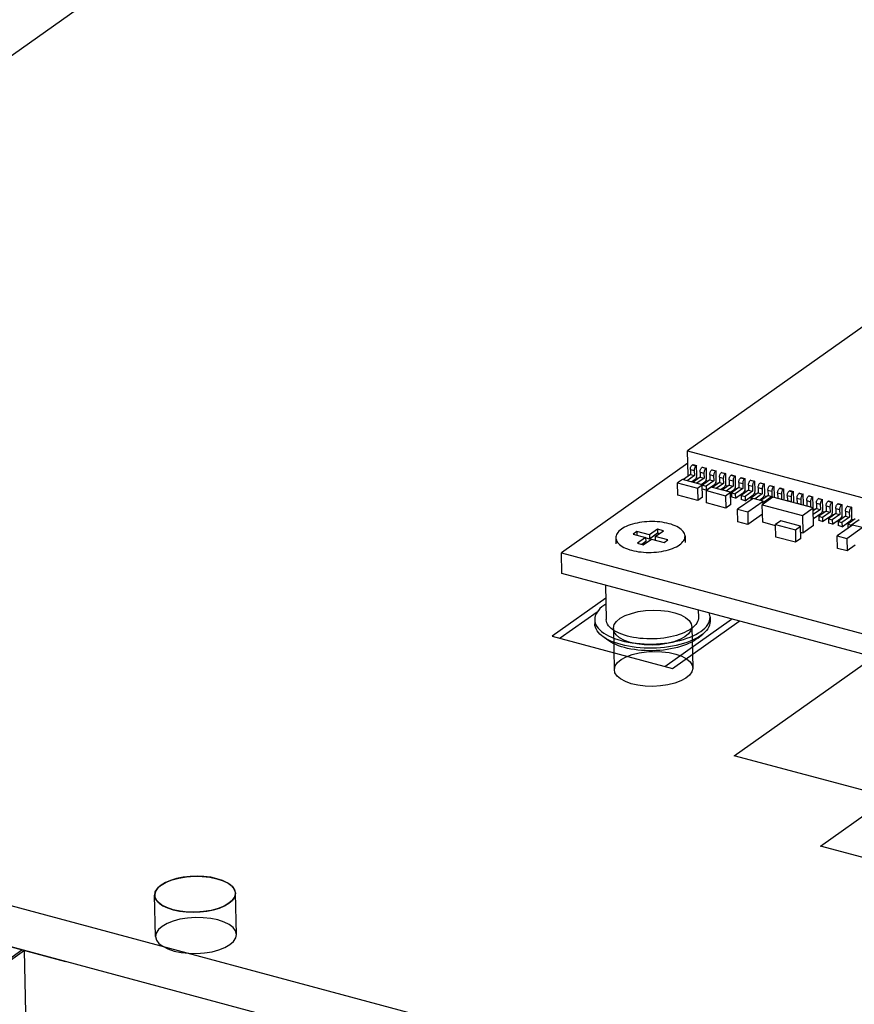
# Model space of a CAD drawing. Header units: millimetres. Extents: x 6 to 414, y 7 to 290.
# Tile 220 of 256: x 150.86 to 154.48, y 161.95 to 166.22. Entities that reach past the tile are written whole.
import ezdxf

# ---------------------------------------------------------------- set-up
doc = ezdxf.new("R2010")
doc.units = ezdxf.units.MM
doc.header["$LTSCALE"] = 23.1
doc.layers.get('0').update_dxf_attribs({"linetype": 'CONTINUOUS'})
doc.layers.add('AL-BASE_ES7632BT_22_2', color=7, linetype='CONTINUOUS')

msp = doc.modelspace()

# ---------------------------------------------------------------- linework, layer by layer
at = {"color": 7, "linetype": 'Continuous'}
for p, q in [((154.1712, 161.4757), (136.5292, 166.2097)), ((154.1755, 161.2967), (136.5334, 166.0307)), ((153.9561, 163.0259), (158.0754, 165.9475)), ((154.7513, 165.0546), (153.754, 164.3472)), ((153.754, 164.3472), (154.7705, 164.0745)), ((153.7565, 164.2398), (153.754, 164.3472)), ((153.7552, 164.2939), (153.207, 163.9051)), ((153.7657, 164.2668), (153.7825, 164.2623)), ((153.7657, 164.2668), (153.7663, 164.2444)), ((153.7763, 164.2879), (153.7735, 164.286)), ((153.7903, 164.2815), (153.7735, 164.286)), ((153.7763, 164.2879), (153.7931, 164.2834)), ((153.7825, 164.2623), (153.7831, 164.2399)), ((153.7931, 164.2834), (153.7903, 164.2815)), ((153.794, 164.2431), (153.7931, 164.2834)), ((153.8077, 164.2555), (153.8245, 164.251)), ((153.8077, 164.2555), (153.8083, 164.2331)), ((153.8183, 164.2766), (153.8155, 164.2747)), ((153.8324, 164.2702), (153.8155, 164.2747)), ((153.8183, 164.2766), (153.8351, 164.2721)), ((153.8351, 164.2721), (153.8324, 164.2702)), ((153.836, 164.2318), (153.8351, 164.2721)), ((153.8603, 164.2653), (153.8576, 164.2634)), ((153.8744, 164.2589), (153.8576, 164.2634)), ((153.8603, 164.2653), (153.8771, 164.2608)), ((153.8771, 164.2608), (153.8744, 164.2589)), ((153.878, 164.2205), (153.8771, 164.2608)), ((153.9023, 164.2541), (153.8996, 164.2521)), ((153.9023, 164.2541), (153.9191, 164.2496)), ((153.7314, 164.2236), (153.7102, 164.2086)), ((153.8174, 164.2005), (153.7314, 164.2236)), ((153.7663, 164.2444), (153.7355, 164.2225)), ((153.7831, 164.2399), (153.7523, 164.218)), ((153.7589, 164.2392), (153.7565, 164.2398)), ((153.7663, 164.2444), (153.7831, 164.2399)), ((153.7709, 164.213), (153.7862, 164.2239)), ((153.8083, 164.2331), (153.7775, 164.2113)), ((153.8009, 164.2279), (153.7907, 164.2306)), ((153.8251, 164.2286), (153.7943, 164.2068)), ((153.8083, 164.2331), (153.8251, 164.2286)), ((153.8129, 164.2018), (153.8282, 164.2126)), ((153.8503, 164.2218), (153.8178, 164.1988)), ((153.8245, 164.251), (153.8251, 164.2286)), ((153.8429, 164.2166), (153.8327, 164.2194)), ((153.8671, 164.2173), (153.8346, 164.1943)), ((153.8497, 164.2442), (153.8665, 164.2397)), ((153.8497, 164.2442), (153.8503, 164.2218)), ((153.8503, 164.2218), (153.8671, 164.2173)), ((153.8923, 164.2106), (153.8615, 164.1887)), ((153.8665, 164.2397), (153.8671, 164.2173)), ((153.8917, 164.233), (153.9085, 164.2284)), ((153.8917, 164.233), (153.8923, 164.2106)), ((153.8923, 164.2106), (153.9091, 164.2061)), ((153.9164, 164.2476), (153.8996, 164.2521)), ((153.9085, 164.2284), (153.9091, 164.2061)), ((153.9191, 164.2496), (153.9164, 164.2476)), ((153.92, 164.2093), (153.9191, 164.2496)), ((153.9338, 164.2217), (153.9506, 164.2172)), ((153.9338, 164.2217), (153.9343, 164.1993)), ((153.9443, 164.2428), (153.9416, 164.2409)), ((153.9584, 164.2364), (153.9416, 164.2409)), ((153.9443, 164.2428), (153.9611, 164.2383)), ((153.9506, 164.2172), (153.9511, 164.1948)), ((153.9611, 164.2383), (153.9584, 164.2364)), ((153.962, 164.198), (153.9611, 164.2383)), ((153.9758, 164.2104), (153.9926, 164.2059)), ((153.9758, 164.2104), (153.9763, 164.188)), ((153.9863, 164.2315), (153.9836, 164.2296)), ((154.0004, 164.2251), (153.9836, 164.2296)), ((153.9863, 164.2315), (154.0031, 164.227)), ((154.0031, 164.227), (154.0004, 164.2251)), ((154.004, 164.1867), (154.0031, 164.227)), ((154.0283, 164.2203), (154.0256, 164.2183)), ((154.0424, 164.2138), (154.0256, 164.2183)), ((154.0283, 164.2203), (154.0451, 164.2157)), ((154.0451, 164.2157), (154.0424, 164.2138)), ((154.046, 164.1755), (154.0451, 164.2157)), ((153.7102, 164.2086), (153.7962, 164.1855)), ((153.7114, 164.1549), (153.7102, 164.2086)), ((153.7962, 164.1855), (153.8174, 164.2005)), ((153.7962, 164.1855), (153.7975, 164.1318)), ((153.8187, 164.1468), (153.8174, 164.2005)), ((153.8178, 164.1988), (153.8346, 164.1943)), ((153.835, 164.1764), (153.8182, 164.1809)), ((153.8346, 164.1943), (153.835, 164.1764)), ((153.835, 164.1764), (153.8702, 164.2014)), ((153.8563, 164.1901), (153.8351, 164.1751)), ((153.8351, 164.1751), (153.918, 164.1528)), ((153.8364, 164.1213), (153.8351, 164.1751)), ((153.9392, 164.1679), (153.8563, 164.1901)), ((153.8849, 164.2054), (153.8747, 164.2081)), ((153.9091, 164.2061), (153.8783, 164.1842)), ((153.8969, 164.1792), (153.9122, 164.1901)), ((153.9343, 164.1993), (153.9035, 164.1775)), ((153.9269, 164.1941), (153.9167, 164.1968)), ((153.918, 164.1528), (153.9392, 164.1679)), ((153.9511, 164.1948), (153.9203, 164.1729)), ((153.9343, 164.1993), (153.9511, 164.1948)), ((153.9391, 164.1681), (153.9542, 164.1788)), ((153.9405, 164.1142), (153.9392, 164.1679)), ((153.9763, 164.188), (153.9438, 164.165)), ((153.9689, 164.1828), (153.9587, 164.1856)), ((153.9931, 164.1835), (153.9606, 164.1605)), ((153.9763, 164.188), (153.9931, 164.1835)), ((154.0183, 164.1768), (153.9858, 164.1537)), ((153.9926, 164.2059), (153.9931, 164.1835)), ((154.0109, 164.1715), (154.0007, 164.1743)), ((154.0351, 164.1723), (154.0026, 164.1492)), ((154.0178, 164.1991), (154.0346, 164.1946)), ((154.0178, 164.1991), (154.0183, 164.1768)), ((154.0183, 164.1768), (154.0351, 164.1723)), ((154.0346, 164.1946), (154.0351, 164.1723)), ((154.0598, 164.1879), (154.0766, 164.1834)), ((154.0598, 164.1879), (154.0603, 164.1655)), ((154.0703, 164.209), (154.0676, 164.2071)), ((154.0844, 164.2026), (154.0676, 164.2071)), ((154.0703, 164.209), (154.0871, 164.2045)), ((154.0766, 164.1834), (154.0771, 164.161)), ((154.0871, 164.2045), (154.0844, 164.2026)), ((154.088, 164.1642), (154.0871, 164.2045)), ((154.1018, 164.1766), (154.1186, 164.1721)), ((154.1018, 164.1766), (154.1023, 164.1542)), ((154.1123, 164.1977), (154.1096, 164.1958)), ((154.1264, 164.1913), (154.1096, 164.1958)), ((154.1123, 164.1977), (154.1291, 164.1932)), ((154.1186, 164.1721), (154.1191, 164.1497)), ((154.1291, 164.1932), (154.1264, 164.1913)), ((154.13, 164.1529), (154.1291, 164.1932)), ((154.1543, 164.1864), (154.1516, 164.1845)), ((154.1684, 164.18), (154.1516, 164.1845)), ((154.1543, 164.1864), (154.1711, 164.1819)), ((154.1711, 164.1819), (154.1684, 164.18)), ((154.1721, 164.1416), (154.1711, 164.1819)), ((154.1963, 164.1752), (154.1936, 164.1732)), ((154.2104, 164.1687), (154.1936, 164.1732)), ((154.1963, 164.1752), (154.2131, 164.1707)), ((154.2131, 164.1707), (154.2104, 164.1687)), ((154.2141, 164.1304), (154.2131, 164.1707)), ((153.7975, 164.1318), (153.7114, 164.1549)), ((153.8187, 164.1468), (153.7975, 164.1318)), ((153.918, 164.1528), (153.9192, 164.0991)), ((153.9438, 164.165), (153.9606, 164.1605)), ((153.9438, 164.165), (153.9442, 164.1471)), ((153.961, 164.1426), (153.9442, 164.1471)), ((153.9606, 164.1605), (153.961, 164.1426)), ((153.961, 164.1426), (153.9962, 164.1675)), ((154.0376, 164.1415), (153.9707, 164.094)), ((153.9858, 164.1537), (154.0026, 164.1492)), ((153.9858, 164.1537), (153.9862, 164.1358)), ((154.003, 164.1313), (153.9862, 164.1358)), ((154.0026, 164.1492), (154.003, 164.1313)), ((154.003, 164.1313), (154.0382, 164.1563)), ((154.0142, 164.0823), (154.0811, 164.1298)), ((154.0603, 164.1655), (154.0278, 164.1424)), ((154.0278, 164.1424), (154.0359, 164.1402)), ((154.0278, 164.1424), (154.028, 164.1346)), ((154.0811, 164.1298), (154.0376, 164.1415)), ((154.0529, 164.1603), (154.0427, 164.163)), ((154.0771, 164.161), (154.0463, 164.1391)), ((154.0603, 164.1655), (154.0771, 164.161)), ((154.0649, 164.1341), (154.0802, 164.145)), ((154.1023, 164.1542), (154.0715, 164.1324)), ((154.1237, 164.1464), (154.0776, 164.1138)), ((154.0807, 164.1282), (154.0866, 164.1266)), ((154.0814, 164.1165), (154.0811, 164.1298)), ((154.0949, 164.149), (154.0847, 164.1517)), ((154.1191, 164.1497), (154.0866, 164.1266)), ((154.0866, 164.1266), (154.0867, 164.1202)), ((154.1023, 164.1542), (154.1191, 164.1497)), ((154.2977, 164.0998), (154.1237, 164.1464)), ((154.129, 164.145), (154.1295, 164.1473)), ((154.1295, 164.1473), (154.1299, 164.1501)), ((154.1299, 164.1501), (154.13, 164.1529)), ((154.1443, 164.1429), (154.1422, 164.1415)), ((154.1438, 164.1653), (154.1606, 164.1608)), ((154.1438, 164.1653), (154.1443, 164.1429)), ((154.1443, 164.1429), (154.1611, 164.1384)), ((154.1611, 164.1384), (154.159, 164.137)), ((154.1606, 164.1608), (154.1611, 164.1384)), ((154.1863, 164.1317), (154.1842, 164.1302)), ((154.1858, 164.1541), (154.2026, 164.1495)), ((154.1858, 164.1541), (154.1863, 164.1317)), ((154.1863, 164.1317), (154.2031, 164.1272)), ((154.2031, 164.1272), (154.201, 164.1257)), ((154.2026, 164.1495), (154.2031, 164.1272)), ((154.2278, 164.1428), (154.2446, 164.1383)), ((154.2278, 164.1428), (154.2283, 164.1204)), ((154.2383, 164.1639), (154.2356, 164.162)), ((154.2524, 164.1575), (154.2356, 164.162)), ((154.2383, 164.1639), (154.2551, 164.1594)), ((154.2446, 164.1383), (154.2451, 164.1159)), ((154.2551, 164.1594), (154.2524, 164.1575)), ((154.2561, 164.1191), (154.2551, 164.1594)), ((154.2698, 164.1315), (154.2866, 164.127)), ((154.2698, 164.1315), (154.2703, 164.1091)), ((154.2803, 164.1526), (154.2776, 164.1507)), ((154.2944, 164.1462), (154.2776, 164.1507)), ((154.2803, 164.1526), (154.2971, 164.1481)), ((154.2866, 164.127), (154.2871, 164.1046)), ((154.2971, 164.1481), (154.2944, 164.1462)), ((154.2981, 164.1078), (154.2971, 164.1481)), ((154.3223, 164.1414), (154.3196, 164.1394)), ((154.3364, 164.1349), (154.3196, 164.1394)), ((154.3223, 164.1414), (154.3391, 164.1368)), ((154.3391, 164.1368), (154.3364, 164.1349)), ((154.3401, 164.0966), (154.3391, 164.1368)), ((154.3643, 164.1301), (154.3616, 164.1282)), ((154.3784, 164.1237), (154.3616, 164.1282)), ((154.3643, 164.1301), (154.3811, 164.1256)), ((154.3811, 164.1256), (154.3784, 164.1237)), ((154.3821, 164.0853), (154.3811, 164.1256)), ((153.9192, 164.0991), (153.8364, 164.1213)), ((153.9405, 164.1142), (153.9192, 164.0991)), ((153.9707, 164.094), (154.0142, 164.0823)), ((153.972, 164.0403), (153.9707, 164.094)), ((154.0142, 164.0823), (154.0155, 164.0286)), ((154.0776, 164.1138), (154.2516, 164.0671)), ((154.0794, 164.0377), (154.0776, 164.1138)), ((154.2283, 164.1204), (154.2262, 164.1189)), ((154.2283, 164.1204), (154.2451, 164.1159)), ((154.2451, 164.1159), (154.243, 164.1144)), ((154.2516, 164.0671), (154.2977, 164.0998)), ((154.2703, 164.1091), (154.2682, 164.1077)), ((154.2703, 164.1091), (154.2871, 164.1046)), ((154.2871, 164.1046), (154.285, 164.1032)), ((154.2995, 164.0237), (154.2977, 164.0998)), ((154.305, 164.0926), (154.2978, 164.0946)), ((154.298, 164.105), (154.2981, 164.1078)), ((154.3123, 164.0979), (154.298, 164.0877)), ((154.3291, 164.0934), (154.2984, 164.0715)), ((154.3118, 164.1202), (154.3286, 164.1157)), ((154.3118, 164.1202), (154.3123, 164.0979)), ((154.3123, 164.0979), (154.3291, 164.0934)), ((154.3543, 164.0866), (154.3218, 164.0635)), ((154.3286, 164.1157), (154.3291, 164.0934)), ((154.347, 164.0814), (154.3367, 164.0841)), ((154.3538, 164.109), (154.3706, 164.1045)), ((154.3538, 164.109), (154.3543, 164.0866)), ((154.3543, 164.0866), (154.3711, 164.0821)), ((154.3706, 164.1045), (154.3711, 164.0821)), ((154.3958, 164.0977), (154.4126, 164.0932)), ((154.3958, 164.0977), (154.3963, 164.0753)), ((154.4063, 164.1188), (154.4036, 164.1169)), ((154.4204, 164.1124), (154.4036, 164.1169)), ((154.4063, 164.1188), (154.4231, 164.1143)), ((154.4126, 164.0932), (154.4131, 164.0708)), ((154.4231, 164.1143), (154.4204, 164.1124)), ((154.4241, 164.074), (154.4231, 164.1143)), ((154.4378, 164.0864), (154.4546, 164.0819)), ((154.4378, 164.0864), (154.4383, 164.064)), ((154.4483, 164.1075), (154.4456, 164.1056)), ((154.4624, 164.1011), (154.4456, 164.1056)), ((154.4483, 164.1075), (154.4651, 164.103)), ((154.4651, 164.103), (154.4624, 164.1011)), ((154.4661, 164.0627), (154.4651, 164.103)), ((154.0155, 164.0286), (153.972, 164.0403)), ((154.0786, 164.0734), (154.0155, 164.0286)), ((154.158, 164.0437), (154.1351, 164.0275)), ((154.2435, 164.0208), (154.158, 164.0437)), ((154.2516, 164.0671), (154.2534, 163.991)), ((154.2988, 164.0536), (154.3323, 164.0774)), ((154.3218, 164.0635), (154.3386, 164.059)), ((154.3218, 164.0635), (154.3222, 164.0456)), ((154.339, 164.0411), (154.3222, 164.0456)), ((154.3711, 164.0821), (154.3386, 164.059)), ((154.3386, 164.059), (154.339, 164.0411)), ((154.339, 164.0411), (154.3743, 164.0661)), ((154.3963, 164.0753), (154.3638, 164.0523)), ((154.3638, 164.0523), (154.3806, 164.0477)), ((154.3638, 164.0523), (154.3642, 164.0343)), ((154.389, 164.0701), (154.3787, 164.0728)), ((154.4131, 164.0708), (154.3806, 164.0477)), ((154.3806, 164.0477), (154.381, 164.0298)), ((154.381, 164.0298), (154.4163, 164.0548)), ((154.3963, 164.0753), (154.4131, 164.0708)), ((154.4383, 164.064), (154.4058, 164.041)), ((154.4058, 164.041), (154.4226, 164.0365)), ((154.4058, 164.041), (154.4062, 164.0231)), ((154.431, 164.0588), (154.4207, 164.0616)), ((154.4551, 164.0595), (154.4226, 164.0365)), ((154.423, 164.0186), (154.4583, 164.0436)), ((154.4383, 164.064), (154.4551, 164.0595)), ((154.4803, 164.0528), (154.4478, 164.0297)), ((154.4546, 164.0819), (154.4551, 164.0595)), ((154.473, 164.0476), (154.4627, 164.0503)), ((154.4971, 164.0483), (154.4646, 164.0252)), ((153.5337, 163.9978), (153.5174, 163.9862)), ((153.5883, 163.9831), (153.5337, 163.9978)), ((153.5337, 163.9978), (153.534, 163.9818)), ((153.6235, 164.0081), (153.5883, 163.9831)), ((153.6135, 163.9764), (153.6487, 164.0013)), ((153.6487, 164.0013), (153.6235, 164.0081)), ((153.6235, 164.0081), (153.6239, 163.9902)), ((154.1352, 164.0227), (154.0794, 164.0377)), ((154.1351, 164.0275), (154.2207, 164.0046)), ((154.1364, 163.9738), (154.1351, 164.0275)), ((154.2207, 164.0046), (154.2435, 164.0208)), ((154.2207, 164.0046), (154.2219, 163.9508)), ((154.2448, 163.9671), (154.2435, 164.0208)), ((154.2995, 164.0237), (154.2534, 163.991)), ((154.381, 164.0298), (154.3642, 164.0343)), ((154.4684, 164.0259), (154.4014, 163.9784)), ((154.423, 164.0186), (154.4062, 164.0231)), ((154.4226, 164.0365), (154.423, 164.0186)), ((154.4439, 163.967), (154.5109, 164.0145)), ((154.4478, 164.0297), (154.4646, 164.0252)), ((154.4478, 164.0297), (154.4482, 164.0118)), ((154.4646, 164.0252), (154.4647, 164.0232)), ((154.5109, 164.0145), (154.4684, 164.0259)), ((153.4428, 163.9704), (153.4434, 163.9436)), ((153.5174, 163.9862), (153.572, 163.9716)), ((153.572, 163.9716), (153.5368, 163.9466)), ((153.562, 163.9398), (153.5972, 163.9648)), ((153.572, 163.9716), (153.5724, 163.9537)), ((153.5887, 163.9652), (153.5721, 163.9697)), ((153.5883, 163.9831), (153.5887, 163.9652)), ((153.6239, 163.9902), (153.5887, 163.9652)), ((153.5972, 163.9648), (153.6518, 163.9502)), ((153.6681, 163.9617), (153.6135, 163.9764)), ((153.6135, 163.9764), (153.6139, 163.9604)), ((153.6305, 163.9884), (153.6239, 163.9902)), ((153.6518, 163.9502), (153.6681, 163.9617)), ((153.7427, 163.9775), (153.7433, 163.9507)), ((154.2219, 163.9508), (154.1364, 163.9738)), ((154.2448, 163.9671), (154.2219, 163.9508)), ((154.2534, 163.991), (154.2442, 163.9935)), ((154.4014, 163.9784), (154.4439, 163.967)), ((154.4027, 163.9247), (154.4014, 163.9784)), ((154.4439, 163.967), (154.4452, 163.9133)), ((153.4593, 163.9409), (153.4648, 163.9367)), ((153.5368, 163.9466), (153.562, 163.9398)), ((153.5724, 163.9537), (153.5554, 163.9416)), ((153.7188, 163.9402), (153.7245, 163.9446)), ((154.4452, 163.9133), (154.4027, 163.9247)), ((154.4798, 163.9378), (154.4452, 163.9133)), ((153.207, 163.9051), (155.7147, 163.2322)), ((153.2091, 163.8156), (153.207, 163.9051)), ((154.8791, 163.3674), (153.2091, 163.8156)), ((153.3976, 163.765), (153.4012, 163.6165)), ((153.399, 163.708), (153.1676, 163.5439)), ((153.8003, 163.6569), (153.801, 163.626)), ((153.3617, 163.6487), (153.2012, 163.5349)), ((153.3512, 163.6153), (153.3516, 163.5974)), ((153.6549, 163.4131), (153.9442, 163.6183)), ((153.851, 163.6272), (153.8515, 163.6093)), ((153.6885, 163.4041), (153.9778, 163.6093)), ((153.1676, 163.5439), (153.6885, 163.4041)), ((153.4081, 163.5266), (153.386, 163.5429)), ((153.7984, 163.5358), (153.8197, 163.5532)), ((153.4813, 163.5035), (153.466, 163.5073)), ((153.4801, 163.4945), (153.4669, 163.4983)), ((153.4973, 163.5002), (153.4813, 163.5035)), ((154.6282, 162.8455), (153.9561, 163.0259)), ((154.33, 162.6341), (154.6282, 162.8455)), ((154.8341, 162.4988), (154.33, 162.6341)), ((150.3397, 161.808), (150.8695, 162.1838)), ((150.88, 162.1809), (150.3502, 161.8052)), ((150.8867, 161.9117), (150.8803, 162.1812))]:
    msp.add_line(p, q, dxfattribs=at)
at = {"color": 6, "linetype": 'Continuous'}
for p, q in [((144.4471, 163.9076), (151.0587, 162.1334)), ((153.4321, 163.577), (153.4363, 163.3979)), ((153.772, 163.585), (153.7762, 163.406)), ((151.4488, 162.2422), (151.4445, 162.4212)), ((151.7987, 162.2505), (151.7944, 162.4295))]:
    msp.add_line(p, q, dxfattribs=at)
at = {"color": 7, "linetype": 'Continuous'}
for points in [[(153.7657, 164.2668), (153.7658, 164.2696), (153.7662, 164.2724), (153.7669, 164.2752), (153.7679, 164.278), (153.7691, 164.2805), (153.7704, 164.2827), (153.7719, 164.2845), (153.7735, 164.286)], [(153.7903, 164.2815), (153.7887, 164.28), (153.7872, 164.2782), (153.7859, 164.276), (153.7847, 164.2734), (153.7837, 164.2707), (153.783, 164.2679), (153.7826, 164.2651), (153.7825, 164.2623)], [(153.8077, 164.2555), (153.8078, 164.2583), (153.8082, 164.2611), (153.8089, 164.264), (153.8099, 164.2667), (153.8111, 164.2692), (153.8124, 164.2714), (153.8139, 164.2732), (153.8155, 164.2747)], [(153.8324, 164.2702), (153.8307, 164.2687), (153.8292, 164.2669), (153.8279, 164.2647), (153.8267, 164.2622), (153.8257, 164.2594), (153.825, 164.2566), (153.8246, 164.2538), (153.8245, 164.251)], [(153.8497, 164.2442), (153.8499, 164.247), (153.8502, 164.2499), (153.8509, 164.2527), (153.8519, 164.2554), (153.8531, 164.2579), (153.8544, 164.2602), (153.8559, 164.262), (153.8576, 164.2634)], [(153.8744, 164.2589), (153.8727, 164.2575), (153.8712, 164.2556), (153.8699, 164.2534), (153.8687, 164.2509), (153.8677, 164.2482), (153.867, 164.2453), (153.8667, 164.2425), (153.8665, 164.2397)], [(153.7862, 164.2239), (153.7878, 164.2253), (153.7893, 164.2272), (153.7907, 164.2294), (153.7919, 164.2319), (153.7928, 164.2346), (153.7935, 164.2375), (153.7939, 164.2403), (153.794, 164.2431)], [(153.8282, 164.2126), (153.8298, 164.2141), (153.8313, 164.2159), (153.8327, 164.2181), (153.8339, 164.2206), (153.8348, 164.2234), (153.8355, 164.2262), (153.8359, 164.229), (153.836, 164.2318)], [(153.8702, 164.2014), (153.8718, 164.2028), (153.8733, 164.2046), (153.8747, 164.2068), (153.8759, 164.2094), (153.8768, 164.2121), (153.8775, 164.2149), (153.8779, 164.2177), (153.878, 164.2205)], [(153.8917, 164.233), (153.8919, 164.2358), (153.8923, 164.2386), (153.893, 164.2414), (153.8939, 164.2441), (153.8951, 164.2467), (153.8964, 164.2489), (153.8979, 164.2507), (153.8996, 164.2521)], [(153.9164, 164.2476), (153.9147, 164.2462), (153.9132, 164.2444), (153.9119, 164.2421), (153.9107, 164.2396), (153.9098, 164.2369), (153.9091, 164.2341), (153.9087, 164.2313), (153.9085, 164.2284)], [(153.9338, 164.2217), (153.9339, 164.2245), (153.9343, 164.2273), (153.935, 164.2301), (153.9359, 164.2329), (153.9371, 164.2354), (153.9385, 164.2376), (153.9399, 164.2394), (153.9416, 164.2409)], [(153.9584, 164.2364), (153.9567, 164.2349), (153.9553, 164.2331), (153.9539, 164.2309), (153.9527, 164.2284), (153.9518, 164.2256), (153.9511, 164.2228), (153.9507, 164.22), (153.9506, 164.2172)], [(153.9758, 164.2104), (153.9759, 164.2132), (153.9763, 164.216), (153.977, 164.2189), (153.9779, 164.2216), (153.9791, 164.2241), (153.9805, 164.2263), (153.9819, 164.2282), (153.9836, 164.2296)], [(154.0004, 164.2251), (153.9987, 164.2237), (153.9973, 164.2218), (153.9959, 164.2196), (153.9947, 164.2171), (153.9938, 164.2144), (153.9931, 164.2115), (153.9927, 164.2087), (153.9926, 164.2059)], [(154.0178, 164.1991), (154.0179, 164.202), (154.0183, 164.2048), (154.019, 164.2076), (154.0199, 164.2103), (154.0211, 164.2128), (154.0225, 164.2151), (154.0239, 164.2169), (154.0256, 164.2183)], [(154.0424, 164.2138), (154.0407, 164.2124), (154.0393, 164.2106), (154.0379, 164.2083), (154.0367, 164.2058), (154.0358, 164.2031), (154.0351, 164.2003), (154.0347, 164.1975), (154.0346, 164.1946)], [(153.9122, 164.1901), (153.9138, 164.1915), (153.9153, 164.1933), (153.9167, 164.1956), (153.9179, 164.1981), (153.9188, 164.2008), (153.9195, 164.2037), (153.9199, 164.2065), (153.92, 164.2093)], [(153.9542, 164.1788), (153.9558, 164.1803), (153.9573, 164.1821), (153.9587, 164.1843), (153.9599, 164.1868), (153.9608, 164.1895), (153.9615, 164.1924), (153.9619, 164.1952), (153.962, 164.198)], [(153.9962, 164.1675), (153.9978, 164.169), (153.9993, 164.1708), (154.0007, 164.173), (154.0019, 164.1756), (154.0028, 164.1783), (154.0035, 164.1811), (154.0039, 164.1839), (154.004, 164.1867)], [(154.0382, 164.1563), (154.0399, 164.1577), (154.0413, 164.1595), (154.0427, 164.1618), (154.0439, 164.1643), (154.0448, 164.167), (154.0455, 164.1698), (154.0459, 164.1726), (154.046, 164.1755)], [(154.0598, 164.1879), (154.0599, 164.1907), (154.0603, 164.1935), (154.061, 164.1963), (154.0619, 164.1991), (154.0631, 164.2016), (154.0645, 164.2038), (154.066, 164.2056), (154.0676, 164.2071)], [(154.0844, 164.2026), (154.0828, 164.2011), (154.0813, 164.1993), (154.0799, 164.1971), (154.0787, 164.1945), (154.0778, 164.1918), (154.0771, 164.189), (154.0767, 164.1862), (154.0766, 164.1834)], [(154.1018, 164.1766), (154.1019, 164.1794), (154.1023, 164.1822), (154.103, 164.1851), (154.1039, 164.1878), (154.1051, 164.1903), (154.1065, 164.1925), (154.108, 164.1943), (154.1096, 164.1958)], [(154.1264, 164.1913), (154.1248, 164.1898), (154.1233, 164.188), (154.1219, 164.1858), (154.1207, 164.1833), (154.1198, 164.1805), (154.1191, 164.1777), (154.1187, 164.1749), (154.1186, 164.1721)], [(154.1438, 164.1653), (154.1439, 164.1681), (154.1443, 164.1709), (154.145, 164.1738), (154.1459, 164.1765), (154.1471, 164.179), (154.1485, 164.1813), (154.15, 164.1831), (154.1516, 164.1845)], [(154.1684, 164.18), (154.1668, 164.1786), (154.1653, 164.1767), (154.1639, 164.1745), (154.1627, 164.172), (154.1618, 164.1693), (154.1611, 164.1664), (154.1607, 164.1636), (154.1606, 164.1608)], [(154.1858, 164.1541), (154.1859, 164.1569), (154.1863, 164.1597), (154.187, 164.1625), (154.1879, 164.1652), (154.1891, 164.1678), (154.1905, 164.17), (154.192, 164.1718), (154.1936, 164.1732)], [(154.2104, 164.1687), (154.2088, 164.1673), (154.2073, 164.1655), (154.2059, 164.1632), (154.2047, 164.1607), (154.2038, 164.158), (154.2031, 164.1552), (154.2027, 164.1524), (154.2026, 164.1495)], [(154.0802, 164.145), (154.0819, 164.1464), (154.0833, 164.1483), (154.0847, 164.1505), (154.0859, 164.153), (154.0868, 164.1557), (154.0875, 164.1586), (154.0879, 164.1614), (154.088, 164.1642)], [(154.171, 164.1338), (154.1715, 164.136), (154.1719, 164.1388), (154.1721, 164.1416)], [(154.213, 164.1225), (154.2136, 164.1248), (154.2139, 164.1276), (154.2141, 164.1304)], [(154.2278, 164.1428), (154.2279, 164.1456), (154.2283, 164.1484), (154.229, 164.1512), (154.2299, 164.154), (154.2311, 164.1565), (154.2325, 164.1587), (154.234, 164.1605), (154.2356, 164.162)], [(154.2524, 164.1575), (154.2508, 164.156), (154.2493, 164.1542), (154.2479, 164.152), (154.2467, 164.1495), (154.2458, 164.1467), (154.2451, 164.1439), (154.2447, 164.1411), (154.2446, 164.1383)], [(154.2698, 164.1315), (154.2699, 164.1343), (154.2703, 164.1371), (154.271, 164.14), (154.2719, 164.1427), (154.2731, 164.1452), (154.2745, 164.1474), (154.276, 164.1493), (154.2776, 164.1507)], [(154.2944, 164.1462), (154.2928, 164.1448), (154.2913, 164.1429), (154.2899, 164.1407), (154.2887, 164.1382), (154.2878, 164.1355), (154.2871, 164.1326), (154.2867, 164.1298), (154.2866, 164.127)], [(154.3118, 164.1202), (154.3119, 164.1231), (154.3123, 164.1259), (154.313, 164.1287), (154.314, 164.1314), (154.3151, 164.1339), (154.3165, 164.1362), (154.318, 164.138), (154.3196, 164.1394)], [(154.3364, 164.1349), (154.3348, 164.1335), (154.3333, 164.1317), (154.3319, 164.1294), (154.3308, 164.1269), (154.3298, 164.1242), (154.3291, 164.1214), (154.3287, 164.1186), (154.3286, 164.1157)], [(154.3538, 164.109), (154.3539, 164.1118), (154.3543, 164.1146), (154.355, 164.1174), (154.356, 164.1202), (154.3571, 164.1227), (154.3585, 164.1249), (154.36, 164.1267), (154.3616, 164.1282)], [(154.255, 164.1112), (154.2556, 164.1135), (154.256, 164.1163), (154.2561, 164.1191)], [(154.297, 164.0999), (154.2976, 164.1022), (154.298, 164.105)], [(154.3323, 164.0774), (154.3339, 164.0788), (154.3354, 164.0806), (154.3367, 164.0829), (154.3379, 164.0854), (154.3389, 164.0881), (154.3396, 164.0909), (154.34, 164.0937), (154.3401, 164.0966)], [(154.3784, 164.1237), (154.3768, 164.1222), (154.3753, 164.1204), (154.3739, 164.1182), (154.3728, 164.1156), (154.3718, 164.1129), (154.3711, 164.1101), (154.3707, 164.1073), (154.3706, 164.1045)], [(154.3743, 164.0661), (154.3759, 164.0675), (154.3774, 164.0694), (154.3787, 164.0716), (154.3799, 164.0741), (154.3809, 164.0768), (154.3816, 164.0797), (154.382, 164.0825), (154.3821, 164.0853)], [(154.3958, 164.0977), (154.3959, 164.1005), (154.3963, 164.1033), (154.397, 164.1062), (154.398, 164.1089), (154.3991, 164.1114), (154.4005, 164.1136), (154.402, 164.1154), (154.4036, 164.1169)], [(154.4204, 164.1124), (154.4188, 164.1109), (154.4173, 164.1091), (154.4159, 164.1069), (154.4148, 164.1044), (154.4138, 164.1016), (154.4131, 164.0988), (154.4127, 164.096), (154.4126, 164.0932)], [(154.4378, 164.0864), (154.4379, 164.0892), (154.4383, 164.092), (154.439, 164.0949), (154.44, 164.0976), (154.4411, 164.1001), (154.4425, 164.1024), (154.444, 164.1042), (154.4456, 164.1056)], [(154.4624, 164.1011), (154.4608, 164.0997), (154.4593, 164.0978), (154.4579, 164.0956), (154.4568, 164.0931), (154.4558, 164.0904), (154.4551, 164.0875), (154.4547, 164.0847), (154.4546, 164.0819)], [(153.7427, 163.9775), (153.7427, 163.9785), (153.742, 163.9835), (153.7404, 163.9884), (153.7381, 163.9932), (153.7349, 163.998), (153.7309, 164.0026), (153.7262, 164.007), (153.7207, 164.0113), (153.7145, 164.0153), (153.7076, 164.0191), (153.7001, 164.0227), (153.692, 164.0259), (153.6833, 164.0289), (153.6741, 164.0316), (153.6645, 164.034), (153.6544, 164.036), (153.6441, 164.0377), (153.6334, 164.039), (153.6225, 164.04), (153.6114, 164.0406), (153.6003, 164.0408), (153.5891, 164.0407), (153.5779, 164.0402), (153.5668, 164.0393), (153.5559, 164.038), (153.5451, 164.0364), (153.5346, 164.0344), (153.5245, 164.0321), (153.5147, 164.0295), (153.5053, 164.0266), (153.4964, 164.0233), (153.4881, 164.0198), (153.4803, 164.016), (153.4732, 164.012), (153.4667, 164.0078)], [(154.4163, 164.0548), (154.4179, 164.0563), (154.4194, 164.0581), (154.4207, 164.0603), (154.4219, 164.0628), (154.4229, 164.0656), (154.4236, 164.0684), (154.424, 164.0712), (154.4241, 164.074)], [(154.4583, 164.0436), (154.4599, 164.045), (154.4614, 164.0468), (154.4628, 164.049), (154.4639, 164.0516), (154.4649, 164.0543), (154.4656, 164.0571), (154.466, 164.0599), (154.4661, 164.0627)], [(153.4667, 164.0078), (153.461, 164.0034), (153.456, 163.9988), (153.4518, 163.9941), (153.4484, 163.9893), (153.4457, 163.9844), (153.4439, 163.9794), (153.443, 163.9744), (153.4428, 163.9704)], [(153.4428, 163.9704), (153.4428, 163.9694), (153.4435, 163.9645), (153.4451, 163.9595), (153.4474, 163.9547), (153.4506, 163.95), (153.4546, 163.9454), (153.4593, 163.9409)], [(153.7245, 163.9446), (153.7295, 163.9491), (153.7337, 163.9539), (153.7371, 163.9587), (153.7398, 163.9636), (153.7416, 163.9685), (153.7425, 163.9735), (153.7427, 163.9775)], [(153.4648, 163.9367), (153.471, 163.9327), (153.4779, 163.9289), (153.4854, 163.9253), (153.4935, 163.922), (153.5028, 163.9188)], [(153.5028, 163.9188), (153.5114, 163.9163), (153.521, 163.914), (153.5311, 163.9119), (153.5414, 163.9102), (153.5521, 163.9089), (153.563, 163.9079), (153.574, 163.9074), (153.5852, 163.9071), (153.5964, 163.9073), (153.6076, 163.9078), (153.6187, 163.9087), (153.6296, 163.9099), (153.6404, 163.9116), (153.6509, 163.9135), (153.661, 163.9158), (153.6708, 163.9184)], [(153.6708, 163.9184), (153.6802, 163.9214), (153.6891, 163.9246)], [(153.6891, 163.9246), (153.6974, 163.9281), (153.7052, 163.9319), (153.7123, 163.9359), (153.7188, 163.9402)], [(153.3996, 163.6832), (153.3911, 163.6776), (153.382, 163.6706), (153.3739, 163.6634), (153.3671, 163.6559), (153.3614, 163.6483), (153.357, 163.6405), (153.3538, 163.6326), (153.3518, 163.6247), (153.3512, 163.6168), (153.3512, 163.6153)], [(153.3512, 163.6153), (153.3518, 163.6089), (153.3536, 163.601), (153.3567, 163.5932), (153.3611, 163.5856), (153.3667, 163.5782), (153.3735, 163.571), (153.3814, 163.564), (153.3904, 163.5574), (153.4006, 163.551), (153.4118, 163.545), (153.4239, 163.5394), (153.437, 163.5342), (153.4509, 163.5294), (153.4656, 163.5252)], [(153.4927, 163.5444), (153.4804, 163.548), (153.4688, 163.552), (153.458, 163.5563), (153.448, 163.5611), (153.4388, 163.5662), (153.4305, 163.5716), (153.4232, 163.5772), (153.4169, 163.5831), (153.4116, 163.5893), (153.4074, 163.5956), (153.4042, 163.602), (153.4021, 163.6086), (153.4012, 163.6152), (153.4012, 163.6165)], [(153.4656, 163.5252), (153.481, 163.5214), (153.4969, 163.5181), (153.5134, 163.5154), (153.5303, 163.5132), (153.5476, 163.5115), (153.5651, 163.5104), (153.5828, 163.5099), (153.6006, 163.5099), (153.6185, 163.5106), (153.6362, 163.5117), (153.6538, 163.5135), (153.6711, 163.5157), (153.688, 163.5186), (153.7045, 163.5219), (153.7205, 163.5257), (153.7358, 163.5301), (153.7505, 163.5349), (153.7644, 163.5401), (153.7775, 163.5458), (153.7897, 163.5518), (153.8009, 163.5582), (153.8111, 163.5649), (153.8202, 163.5719), (153.8283, 163.5791), (153.8351, 163.5866), (153.8408, 163.5942), (153.8452, 163.602), (153.8484, 163.6099), (153.8504, 163.6178), (153.851, 163.6257), (153.851, 163.6272)], [(153.801, 163.626), (153.8008, 163.6207), (153.7995, 163.614), (153.7971, 163.6074), (153.7936, 163.6009), (153.7891, 163.5944), (153.7834, 163.5882), (153.7768, 163.5821), (153.7692, 163.5762), (153.7606, 163.5706), (153.7512, 163.5653), (153.7409, 163.5602), (153.7298, 163.5556), (153.718, 163.5512), (153.7056, 163.5473), (153.6926, 163.5438), (153.6791, 163.5407), (153.6651, 163.5381), (153.6508, 163.5359), (153.6362, 163.5343), (153.6214, 163.5331), (153.6064, 163.5323), (153.5915, 163.5321), (153.5766, 163.5324), (153.5618, 163.5332), (153.5472, 163.5345), (153.5329, 163.5363), (153.519, 163.5385), (153.5056, 163.5412), (153.4927, 163.5444)], [(153.851, 163.6272), (153.8504, 163.6337), (153.8486, 163.6415), (153.8475, 163.6443)], [(153.386, 163.5429), (153.3819, 163.546), (153.374, 163.553), (153.3672, 163.5602), (153.3616, 163.5676), (153.3572, 163.5753), (153.3541, 163.583), (153.3522, 163.5909), (153.3516, 163.5974)], [(153.8515, 163.6093), (153.8515, 163.6079), (153.8508, 163.6), (153.8489, 163.592), (153.8457, 163.5841), (153.8412, 163.5764), (153.8356, 163.5687), (153.8287, 163.5613), (153.8207, 163.554), (153.8197, 163.5532)], [(153.4123, 163.527), (153.4012, 163.533), (153.391, 163.5393), (153.386, 163.5429)], [(153.7984, 163.5358), (153.7911, 163.5303), (153.7819, 163.5242), (153.7718, 163.5185), (153.7609, 163.5131), (153.7491, 163.508), (153.7366, 163.5033), (153.7234, 163.4989), (153.7096, 163.495), (153.6953, 163.4916), (153.6804, 163.4886), (153.6652, 163.486), (153.6497, 163.484), (153.6339, 163.4824), (153.6179, 163.4814), (153.6019, 163.4808), (153.5859, 163.4807), (153.5699, 163.4812), (153.5541, 163.4822), (153.5385, 163.4837), (153.5232, 163.4857), (153.5083, 163.4881), (153.494, 163.4911), (153.4801, 163.4945)], [(153.8013, 163.5403), (153.7901, 163.5339), (153.7779, 163.5279), (153.7649, 163.5222), (153.751, 163.517), (153.7363, 163.5122), (153.7209, 163.5078), (153.7049, 163.504), (153.6885, 163.5006), (153.6715, 163.4978), (153.6542, 163.4955), (153.6367, 163.4938), (153.6189, 163.4926), (153.6011, 163.492), (153.5832, 163.492), (153.5655, 163.4925), (153.548, 163.4936), (153.5307, 163.4953), (153.5138, 163.4975), (153.4973, 163.5002)], [(153.8197, 163.5532), (153.8116, 163.547), (153.8013, 163.5403)], [(153.4669, 163.4983), (153.4544, 163.5026), (153.4427, 163.5072), (153.4318, 163.5123), (153.4217, 163.5177), (153.4126, 163.5234), (153.4081, 163.5266)], [(153.466, 163.5073), (153.4514, 163.5115), (153.4375, 163.5162), (153.4245, 163.5214), (153.4123, 163.527)], [(153.6983, 163.34), (153.6688, 163.3327), (153.6369, 163.3281), (153.6038, 163.3262), (153.5703, 163.3273), (153.5387, 163.3312), (153.5097, 163.3378), (153.4844, 163.3469), (153.4634, 163.3583), (153.4482, 163.3711), (153.4391, 163.3852), (153.4364, 163.3998), (153.4402, 163.4148), (153.4504, 163.4291), (153.4665, 163.4423), (153.4879, 163.454), (153.5143, 163.4639)], [(153.5143, 163.4639), (153.5438, 163.4712), (153.5757, 163.4758), (153.6088, 163.4777), (153.6423, 163.4766), (153.6739, 163.4727), (153.7029, 163.4661), (153.7282, 163.457), (153.7492, 163.4456), (153.7644, 163.4328), (153.7735, 163.4187), (153.7762, 163.4041), (153.7724, 163.3891), (153.7622, 163.3748), (153.7461, 163.3616), (153.7247, 163.3499), (153.6983, 163.34)], [(151.7944, 162.4295), (151.7931, 162.4384), (151.7866, 162.4515), (151.7751, 162.4639), (151.7589, 162.4751), (151.7384, 162.4848), (151.7143, 162.4926), (151.6874, 162.4985), (151.6583, 162.502), (151.6281, 162.5033), (151.5977, 162.5022), (151.5678, 162.4988), (151.5396, 162.4931), (151.5138, 162.4854), (151.4915, 162.476), (151.4725, 162.4648)], [(151.4725, 162.4648), (151.4581, 162.4523), (151.4489, 162.4394), (151.4448, 162.4259), (151.4446, 162.4212)], [(151.4446, 162.4212), (151.4459, 162.4123), (151.4524, 162.3992), (151.4638, 162.3868), (151.4801, 162.3756), (151.5006, 162.3659), (151.5247, 162.3581), (151.5516, 162.3522), (151.5807, 162.3487), (151.6109, 162.3474), (151.6413, 162.3485), (151.6711, 162.3519), (151.6994, 162.3576), (151.7252, 162.3653), (151.7474, 162.3747), (151.7665, 162.3859)], [(151.7665, 162.3859), (151.7809, 162.3984), (151.7901, 162.4113), (151.7942, 162.4248), (151.7944, 162.4295)]]:
    msp.add_lwpolyline(points, dxfattribs=at)
at = {"color": 6, "linetype": 'Continuous'}
for points in [[(153.5101, 163.6429), (153.5396, 163.6502), (153.5715, 163.6549), (153.6045, 163.6567), (153.6381, 163.6556), (153.6697, 163.6517), (153.6987, 163.6451), (153.724, 163.636), (153.745, 163.6247), (153.7601, 163.6118), (153.7692, 163.5978), (153.772, 163.5831), (153.7682, 163.5681), (153.758, 163.5538), (153.7419, 163.5406), (153.7205, 163.5289), (153.694, 163.5191)], [(153.694, 163.5191), (153.6645, 163.5118), (153.6326, 163.5071), (153.5996, 163.5053), (153.566, 163.5063), (153.5345, 163.5103), (153.5054, 163.5169), (153.4801, 163.5259), (153.4591, 163.5373), (153.444, 163.5502), (153.4349, 163.5642), (153.4321, 163.5789), (153.436, 163.5939), (153.4461, 163.6081), (153.4622, 163.6214), (153.4836, 163.633), (153.5101, 163.6429)], [(151.4725, 162.4648), (151.4937, 162.4771), (151.5197, 162.4875), (151.5495, 162.4954), (151.5826, 162.5008), (151.6165, 162.5032), (151.6506, 162.5026), (151.6834, 162.4991), (151.7143, 162.4926), (151.7411, 162.4837), (151.7632, 162.4725), (151.7799, 162.4596), (151.7905, 162.445), (151.7944, 162.43), (151.7917, 162.4148), (151.7824, 162.4), (151.7665, 162.3859)], [(151.7665, 162.3859), (151.7453, 162.3736), (151.7193, 162.3632), (151.6895, 162.3553), (151.6564, 162.3499), (151.6225, 162.3475), (151.5884, 162.3481), (151.5556, 162.3516), (151.5246, 162.3581), (151.4979, 162.367), (151.4758, 162.3782), (151.4591, 162.3911), (151.4485, 162.4057), (151.4446, 162.4207), (151.4473, 162.4359), (151.4566, 162.4507), (151.4725, 162.4648)], [(151.7708, 162.2069), (151.7864, 162.2207), (151.7958, 162.2355), (151.7987, 162.2507), (151.7948, 162.266), (151.7843, 162.2803), (151.7678, 162.2933), (151.7458, 162.3045), (151.7186, 162.3136), (151.6882, 162.32), (151.6554, 162.3235), (151.6214, 162.3242), (151.5868, 162.3218), (151.5543, 162.3165), (151.5245, 162.3086), (151.4984, 162.2983), (151.4767, 162.2858)], [(151.4767, 162.2858), (151.4611, 162.2719), (151.4517, 162.2571), (151.4488, 162.2419), (151.4527, 162.2266), (151.4631, 162.2123), (151.4797, 162.1994), (151.5017, 162.1882), (151.5289, 162.179), (151.5592, 162.1727), (151.5921, 162.1691), (151.6261, 162.1684), (151.6606, 162.1708), (151.6931, 162.1761), (151.723, 162.184), (151.7491, 162.1943), (151.7708, 162.2069)]]:
    msp.add_lwpolyline(points, dxfattribs=at)
at = {"layer": 'AL-BASE_ES7632BT_22_2', "color": 7, "linetype": 'Continuous'}
msp.add_line((149.3766, 165.0343), (153.1708, 167.7253), dxfattribs=at)

doc.saveas('drawing.dxf')
